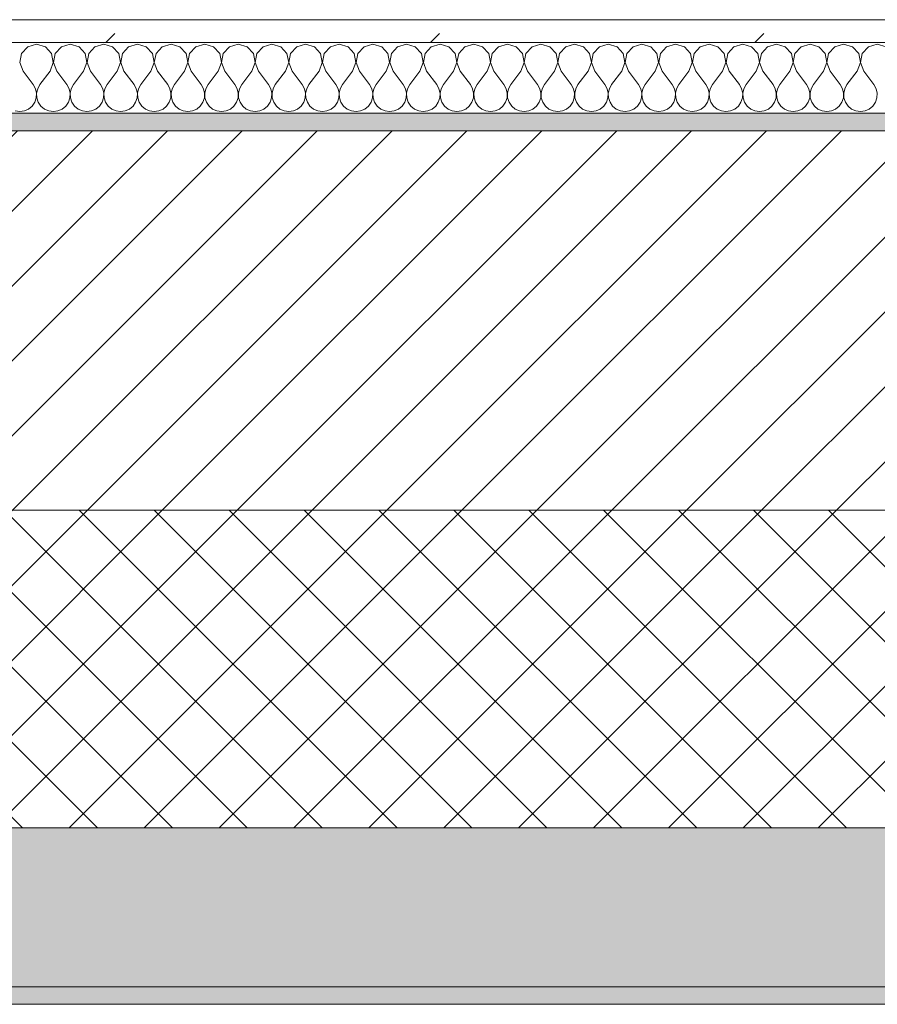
# Model space of a CAD drawing. Header units: millimetres. Extents: x -30280 to 19093, y -19284 to 4746.
# Tile 72 of 132: x -15543 to -15057, y -1699 to -1141. Entities that reach past the tile are written whole.
import ezdxf

# ---------------------------------------------------------------- set-up
doc = ezdxf.new("R2010")
doc.units = ezdxf.units.MM
doc.header["$MEASUREMENT"] = 0
doc.linetypes.add('Wipeout_Contour', pattern=[1000, 0, -1000])
doc.layers.add('12_FAÇ_Façana', color=7, linetype='Continuous')
doc.layers.add('Nuevo_08_E_Envans secs', color=7, linetype='Continuous')
for name, color, linetype, lineweight, true_color in [('12_FAÇ_Façana_Pluma_Nº__102', 7, 'Continuous', 5, 0xcccccc), ('12_FAÇ_Façana_Pluma_Nº__174', 7, 'Continuous', 13, 0xe4ad2c), ('12_FAÇ_Façana_Pluma_Nº__176', 7, 'Continuous', 15, 0x93a0c6), ('Nuevo_08_E_Envans secs_Pluma_Nº__102', 7, 'Continuous', 5, 0xcccccc), ('Nuevo_08_E_Envans secs_Pluma_Nº__177', 7, 'Continuous', 15, 0xf7e046)]:
    doc.layers.add(name, color=color, linetype=linetype, lineweight=lineweight, true_color=true_color)
for name, color, linetype, lineweight in [('12_FAÇ_Façana_Pluma_Nº__2', 8, 'Continuous', 5), ('12_FAÇ_Façana_Pluma_Nº__7', 7, 'Continuous', 5), ('Nuevo_08_E_Envans secs_Pluma_Nº__1', 7, 'Continuous', 5)]:
    doc.layers.add(name, color=color, linetype=linetype, lineweight=lineweight)

# ---------------------------------------------------------------- blocks, each defined once
blk = doc.blocks.new('Muro_12_1', base_point=(-16936.43, -1193.98))
at = {"layer": '12_FAÇ_Façana_Pluma_Nº__102', "linetype": 'Continuous', "lineweight": 0, "true_color": 0xe5e5e5}
for points in [[(-16936.43, -1688.98), (-14135.93, -1688.98), (-14135.93, -1598.98), (-16936.43, -1598.98)], [(-16936.43, -1698.98), (-14135.93, -1698.98), (-14135.93, -1688.98), (-16936.43, -1688.98)]]:
    blk.add_hatch(color=254, dxfattribs=at).paths.add_polyline_path(points)
at = {"layer": '12_FAÇ_Façana_Pluma_Nº__174', "linetype": 'Continuous', "lineweight": 13, "true_color": 0xe4ad2c}
h = blk.add_hatch(dxfattribs=at)
h.set_pattern_fill('SATE_Aislamiento_0001', color=42, style=0, pattern_type=2)
h.set_pattern_definition([(45, (0, 0), (-21.213203, 21.213203), []), (135, (0, 0), (21.213203, 21.213203), [])])
h.paths.add_polyline_path([(-16936.43, -1598.98), (-14135.93, -1598.98), (-14135.93, -1418.98), (-16936.43, -1418.98)])
at = {"layer": '12_FAÇ_Façana_Pluma_Nº__176', "linetype": 'Continuous', "lineweight": 0, "true_color": 0x495063}
blk.add_hatch(color=251, dxfattribs=at).paths.add_polyline_path([(-14135.93, -1193.98), (-16936.43, -1193.98), (-16936.43, -1203.98), (-14135.93, -1203.98)])
at = {"layer": '12_FAÇ_Façana_Pluma_Nº__2', "linetype": 'Continuous', "lineweight": 5}
h = blk.add_hatch(dxfattribs=at)
h.set_pattern_fill('Ceramic_0001', color=8, style=0, pattern_type=2)
h.set_pattern_definition([(45, (0, 0), (-21.213203, 21.213203), [])])
h.paths.add_polyline_path([(-16936.43, -1418.98), (-14135.93, -1418.98), (-14135.93, -1203.98), (-16936.43, -1203.98)])
at = {"layer": '12_FAÇ_Façana_Pluma_Nº__7', "color": 7, "linetype": 'Continuous', "lineweight": 5}
for p, q in [((-14135.93, -1203.98), (-16936.43, -1203.98)), ((-16936.43, -1418.98), (-14135.93, -1418.98)), ((-16936.43, -1598.98), (-14135.93, -1598.98)), ((-16936.43, -1688.98), (-14135.93, -1688.98))]:
    blk.add_line(p, q, dxfattribs=at)
at = {"layer": '12_FAÇ_Façana_Pluma_Nº__7', "color": 7, "linetype": 'Continuous', "lineweight": 5, "flags": 128}
for points in [[(-14135.93, -1193.98), (-16936.43, -1193.98)], [(-16936.43, -1698.98), (-14135.93, -1698.98)]]:
    blk.add_lwpolyline(points, dxfattribs=at)
blk = doc.blocks.new('*X758')
at = {"layer": 'Nuevo_08_E_Envans secs_Pluma_Nº__102', "color": 254, "linetype": 'Continuous', "lineweight": 5, "true_color": 0xcccccc}
for p, q in [((-15533.33, -1154.93), (-15538.34, -1156.35)), ((-15528.33, -1156.35), (-15533.33, -1154.93)), ((-15514.29, -1154.93), (-15519.29, -1156.35)), ((-15509.28, -1156.35), (-15514.29, -1154.93)), ((-15495.24, -1154.93), (-15500.25, -1156.35)), ((-15490.23, -1156.35), (-15495.24, -1154.93)), ((-15476.19, -1154.93), (-15481.2, -1156.35)), ((-15471.18, -1156.35), (-15476.19, -1154.93)), ((-15457.14, -1154.93), (-15462.15, -1156.35)), ((-15452.14, -1156.35), (-15457.14, -1154.93)), ((-15438.1, -1154.93), (-15443.1, -1156.35)), ((-15433.09, -1156.35), (-15438.1, -1154.93)), ((-15419.05, -1154.93), (-15424.05, -1156.35)), ((-15414.04, -1156.35), (-15419.05, -1154.93)), ((-15400, -1154.93), (-15405.01, -1156.35)), ((-15394.99, -1156.35), (-15400, -1154.93)), ((-15380.95, -1154.93), (-15385.96, -1156.35)), ((-15375.95, -1156.35), (-15380.95, -1154.93)), ((-15361.9, -1154.93), (-15366.91, -1156.35)), ((-15356.9, -1156.35), (-15361.9, -1154.93)), ((-15342.86, -1154.93), (-15347.86, -1156.35)), ((-15337.85, -1156.35), (-15342.86, -1154.93)), ((-15323.81, -1154.93), (-15328.82, -1156.35)), ((-15318.8, -1156.35), (-15323.81, -1154.93)), ((-15304.76, -1154.93), (-15309.77, -1156.35)), ((-15299.75, -1156.35), (-15304.76, -1154.93)), ((-15285.71, -1154.93), (-15290.72, -1156.35)), ((-15280.71, -1156.35), (-15285.71, -1154.93)), ((-15266.67, -1154.93), (-15271.67, -1156.35)), ((-15261.66, -1156.35), (-15266.67, -1154.93)), ((-15247.62, -1154.93), (-15252.63, -1156.35)), ((-15242.61, -1156.35), (-15247.62, -1154.93)), ((-15228.57, -1154.93), (-15233.58, -1156.35)), ((-15223.56, -1156.35), (-15228.57, -1154.93)), ((-15209.52, -1154.93), (-15214.53, -1156.35)), ((-15204.52, -1156.35), (-15209.52, -1154.93)), ((-15190.48, -1154.93), (-15195.48, -1156.35)), ((-15185.47, -1156.35), (-15190.48, -1154.93)), ((-15171.43, -1154.93), (-15176.44, -1156.35)), ((-15166.42, -1156.35), (-15171.43, -1154.93)), ((-15152.38, -1154.93), (-15157.39, -1156.35)), ((-15147.37, -1156.35), (-15152.38, -1154.93)), ((-15133.33, -1154.93), (-15138.34, -1156.35)), ((-15128.33, -1156.35), (-15133.33, -1154.93)), ((-15114.29, -1154.93), (-15119.29, -1156.35)), ((-15109.28, -1156.35), (-15114.29, -1154.93)), ((-15095.24, -1154.93), (-15100.25, -1156.35)), ((-15090.23, -1156.35), (-15095.24, -1154.93)), ((-15076.19, -1154.93), (-15081.2, -1156.35)), ((-15071.18, -1156.35), (-15076.19, -1154.93)), ((-15057.14, -1154.93), (-15062.15, -1156.35)), ((-15052.14, -1156.35), (-15057.14, -1154.93)), ((-15541.85, -1160.19), (-15542.82, -1165.31)), ((-15538.34, -1156.35), (-15541.85, -1160.19)), ((-15524.81, -1160.19), (-15528.33, -1156.35)), ((-15523.85, -1165.31), (-15524.81, -1160.19)), ((-15522.8, -1160.19), (-15523.77, -1165.31)), ((-15519.29, -1156.35), (-15522.8, -1160.19)), ((-15505.77, -1160.19), (-15509.28, -1156.35)), ((-15504.8, -1165.31), (-15505.77, -1160.19)), ((-15503.76, -1160.19), (-15504.72, -1165.31)), ((-15500.25, -1156.35), (-15503.76, -1160.19)), ((-15486.72, -1160.19), (-15490.23, -1156.35)), ((-15485.75, -1165.31), (-15486.72, -1160.19)), ((-15484.71, -1160.19), (-15485.68, -1165.31)), ((-15481.2, -1156.35), (-15484.71, -1160.19)), ((-15467.67, -1160.19), (-15471.18, -1156.35)), ((-15466.71, -1165.31), (-15467.67, -1160.19)), ((-15465.66, -1160.19), (-15466.63, -1165.31)), ((-15462.15, -1156.35), (-15465.66, -1160.19)), ((-15448.62, -1160.19), (-15452.14, -1156.35)), ((-15447.66, -1165.31), (-15448.62, -1160.19)), ((-15446.61, -1160.19), (-15447.58, -1165.31)), ((-15443.1, -1156.35), (-15446.61, -1160.19)), ((-15429.58, -1160.19), (-15433.09, -1156.35)), ((-15428.61, -1165.31), (-15429.58, -1160.19)), ((-15427.57, -1160.19), (-15428.53, -1165.31)), ((-15424.05, -1156.35), (-15427.57, -1160.19)), ((-15410.53, -1160.19), (-15414.04, -1156.35)), ((-15409.56, -1165.31), (-15410.53, -1160.19)), ((-15408.52, -1160.19), (-15409.49, -1165.31)), ((-15405.01, -1156.35), (-15408.52, -1160.19)), ((-15391.48, -1160.19), (-15394.99, -1156.35)), ((-15390.51, -1165.31), (-15391.48, -1160.19)), ((-15389.47, -1160.19), (-15390.44, -1165.31)), ((-15385.96, -1156.35), (-15389.47, -1160.19)), ((-15372.43, -1160.19), (-15375.95, -1156.35)), ((-15371.47, -1165.31), (-15372.43, -1160.19)), ((-15370.42, -1160.19), (-15371.39, -1165.31)), ((-15366.91, -1156.35), (-15370.42, -1160.19)), ((-15353.39, -1160.19), (-15356.9, -1156.35)), ((-15352.42, -1165.31), (-15353.39, -1160.19)), ((-15351.38, -1160.19), (-15352.34, -1165.31)), ((-15347.86, -1156.35), (-15351.38, -1160.19)), ((-15334.34, -1160.19), (-15337.85, -1156.35)), ((-15333.37, -1165.31), (-15334.34, -1160.19)), ((-15332.33, -1160.19), (-15333.29, -1165.31)), ((-15328.82, -1156.35), (-15332.33, -1160.19)), ((-15315.29, -1160.19), (-15318.8, -1156.35)), ((-15314.32, -1165.31), (-15315.29, -1160.19)), ((-15313.28, -1160.19), (-15314.25, -1165.31)), ((-15309.77, -1156.35), (-15313.28, -1160.19)), ((-15296.24, -1160.19), (-15299.75, -1156.35)), ((-15295.28, -1165.31), (-15296.24, -1160.19)), ((-15294.23, -1160.19), (-15295.2, -1165.31)), ((-15290.72, -1156.35), (-15294.23, -1160.19)), ((-15277.2, -1160.19), (-15280.71, -1156.35)), ((-15276.23, -1165.31), (-15277.2, -1160.19)), ((-15275.19, -1160.19), (-15276.15, -1165.31)), ((-15271.67, -1156.35), (-15275.19, -1160.19)), ((-15258.15, -1160.19), (-15261.66, -1156.35)), ((-15257.18, -1165.31), (-15258.15, -1160.19)), ((-15256.14, -1160.19), (-15257.1, -1165.31)), ((-15252.63, -1156.35), (-15256.14, -1160.19)), ((-15239.1, -1160.19), (-15242.61, -1156.35)), ((-15238.13, -1165.31), (-15239.1, -1160.19)), ((-15237.09, -1160.19), (-15238.06, -1165.31)), ((-15233.58, -1156.35), (-15237.09, -1160.19)), ((-15220.05, -1160.19), (-15223.56, -1156.35)), ((-15219.09, -1165.31), (-15220.05, -1160.19)), ((-15218.04, -1160.19), (-15219.01, -1165.31)), ((-15214.53, -1156.35), (-15218.04, -1160.19)), ((-15201.01, -1160.19), (-15204.52, -1156.35)), ((-15200.04, -1165.31), (-15201.01, -1160.19)), ((-15198.99, -1160.19), (-15199.96, -1165.31)), ((-15195.48, -1156.35), (-15198.99, -1160.19)), ((-15181.96, -1160.19), (-15185.47, -1156.35)), ((-15180.99, -1165.31), (-15181.96, -1160.19)), ((-15179.95, -1160.19), (-15180.91, -1165.31)), ((-15176.44, -1156.35), (-15179.95, -1160.19)), ((-15162.91, -1160.19), (-15166.42, -1156.35)), ((-15161.94, -1165.31), (-15162.91, -1160.19)), ((-15160.9, -1160.19), (-15161.87, -1165.31)), ((-15157.39, -1156.35), (-15160.9, -1160.19)), ((-15143.86, -1160.19), (-15147.37, -1156.35)), ((-15142.9, -1165.31), (-15143.86, -1160.19)), ((-15141.85, -1160.19), (-15142.82, -1165.31)), ((-15138.34, -1156.35), (-15141.85, -1160.19)), ((-15124.81, -1160.19), (-15128.33, -1156.35)), ((-15123.85, -1165.31), (-15124.81, -1160.19)), ((-15122.8, -1160.19), (-15123.77, -1165.31)), ((-15119.29, -1156.35), (-15122.8, -1160.19)), ((-15105.77, -1160.19), (-15109.28, -1156.35)), ((-15104.8, -1165.31), (-15105.77, -1160.19)), ((-15103.76, -1160.19), (-15104.72, -1165.31)), ((-15100.25, -1156.35), (-15103.76, -1160.19)), ((-15086.72, -1160.19), (-15090.23, -1156.35)), ((-15085.75, -1165.31), (-15086.72, -1160.19)), ((-15084.71, -1160.19), (-15085.68, -1165.31)), ((-15081.2, -1156.35), (-15084.71, -1160.19)), ((-15067.67, -1160.19), (-15071.18, -1156.35)), ((-15066.71, -1165.31), (-15067.67, -1160.19)), ((-15065.66, -1160.19), (-15066.63, -1165.31)), ((-15062.15, -1156.35), (-15065.66, -1160.19)), ((-15542.82, -1165.31), (-15540.95, -1170.17)), ((-15525.71, -1170.17), (-15523.85, -1165.31)), ((-15523.77, -1165.31), (-15521.9, -1170.17)), ((-15506.67, -1170.17), (-15504.8, -1165.31)), ((-15504.72, -1165.31), (-15502.86, -1170.17)), ((-15487.62, -1170.17), (-15485.75, -1165.31)), ((-15485.68, -1165.31), (-15483.81, -1170.17)), ((-15468.57, -1170.17), (-15466.71, -1165.31)), ((-15466.63, -1165.31), (-15464.76, -1170.17)), ((-15449.52, -1170.17), (-15447.66, -1165.31)), ((-15447.58, -1165.31), (-15445.71, -1170.17)), ((-15430.48, -1170.17), (-15428.61, -1165.31)), ((-15428.53, -1165.31), (-15426.67, -1170.17)), ((-15411.43, -1170.17), (-15409.56, -1165.31)), ((-15409.49, -1165.31), (-15407.62, -1170.17)), ((-15392.38, -1170.17), (-15390.51, -1165.31)), ((-15390.44, -1165.31), (-15388.57, -1170.17)), ((-15373.33, -1170.17), (-15371.47, -1165.31)), ((-15371.39, -1165.31), (-15369.52, -1170.17)), ((-15354.29, -1170.17), (-15352.42, -1165.31)), ((-15352.34, -1165.31), (-15350.48, -1170.17)), ((-15335.24, -1170.17), (-15333.37, -1165.31)), ((-15333.29, -1165.31), (-15331.43, -1170.17)), ((-15316.19, -1170.17), (-15314.32, -1165.31)), ((-15314.25, -1165.31), (-15312.38, -1170.17)), ((-15297.14, -1170.17), (-15295.28, -1165.31)), ((-15295.2, -1165.31), (-15293.33, -1170.17)), ((-15278.1, -1170.17), (-15276.23, -1165.31)), ((-15276.15, -1165.31), (-15274.29, -1170.17)), ((-15259.05, -1170.17), (-15257.18, -1165.31)), ((-15257.1, -1165.31), (-15255.24, -1170.17)), ((-15240, -1170.17), (-15238.13, -1165.31)), ((-15238.06, -1165.31), (-15236.19, -1170.17)), ((-15220.95, -1170.17), (-15219.09, -1165.31)), ((-15219.01, -1165.31), (-15217.14, -1170.17)), ((-15201.9, -1170.17), (-15200.04, -1165.31)), ((-15199.96, -1165.31), (-15198.1, -1170.17)), ((-15182.86, -1170.17), (-15180.99, -1165.31)), ((-15180.91, -1165.31), (-15179.05, -1170.17)), ((-15163.81, -1170.17), (-15161.94, -1165.31)), ((-15161.87, -1165.31), (-15160, -1170.17)), ((-15144.76, -1170.17), (-15142.9, -1165.31)), ((-15142.82, -1165.31), (-15140.95, -1170.17)), ((-15125.71, -1170.17), (-15123.85, -1165.31)), ((-15123.77, -1165.31), (-15121.9, -1170.17)), ((-15106.67, -1170.17), (-15104.8, -1165.31)), ((-15104.72, -1165.31), (-15102.86, -1170.17)), ((-15087.62, -1170.17), (-15085.75, -1165.31)), ((-15085.68, -1165.31), (-15083.81, -1170.17)), ((-15068.57, -1170.17), (-15066.71, -1165.31)), ((-15066.63, -1165.31), (-15064.76, -1170.17)), ((-15540.95, -1170.17), (-15535.24, -1177.79)), ((-15525.71, -1170.17), (-15531.43, -1177.79)), ((-15521.9, -1170.17), (-15516.19, -1177.79)), ((-15506.67, -1170.17), (-15512.38, -1177.79)), ((-15502.86, -1170.17), (-15497.14, -1177.79)), ((-15487.62, -1170.17), (-15493.33, -1177.79)), ((-15483.81, -1170.17), (-15478.1, -1177.79)), ((-15468.57, -1170.17), (-15474.29, -1177.79)), ((-15464.76, -1170.17), (-15459.05, -1177.79)), ((-15449.52, -1170.17), (-15455.24, -1177.79)), ((-15445.71, -1170.17), (-15440, -1177.79)), ((-15430.48, -1170.17), (-15436.19, -1177.79)), ((-15426.67, -1170.17), (-15420.95, -1177.79)), ((-15411.43, -1170.17), (-15417.14, -1177.79)), ((-15407.62, -1170.17), (-15401.9, -1177.79)), ((-15392.38, -1170.17), (-15398.1, -1177.79)), ((-15388.57, -1170.17), (-15382.86, -1177.79)), ((-15373.33, -1170.17), (-15379.05, -1177.79)), ((-15369.52, -1170.17), (-15363.81, -1177.79)), ((-15354.29, -1170.17), (-15360, -1177.79)), ((-15350.48, -1170.17), (-15344.76, -1177.79)), ((-15335.24, -1170.17), (-15340.95, -1177.79)), ((-15331.43, -1170.17), (-15325.71, -1177.79)), ((-15316.19, -1170.17), (-15321.9, -1177.79)), ((-15312.38, -1170.17), (-15306.67, -1177.79)), ((-15297.14, -1170.17), (-15302.86, -1177.79)), ((-15293.33, -1170.17), (-15287.62, -1177.79)), ((-15278.1, -1170.17), (-15283.81, -1177.79)), ((-15274.29, -1170.17), (-15268.57, -1177.79)), ((-15259.05, -1170.17), (-15264.76, -1177.79)), ((-15255.24, -1170.17), (-15249.52, -1177.79)), ((-15240, -1170.17), (-15245.71, -1177.79)), ((-15236.19, -1170.17), (-15230.48, -1177.79)), ((-15220.95, -1170.17), (-15226.67, -1177.79)), ((-15217.14, -1170.17), (-15211.43, -1177.79)), ((-15201.9, -1170.17), (-15207.62, -1177.79)), ((-15198.1, -1170.17), (-15192.38, -1177.79)), ((-15182.86, -1170.17), (-15188.57, -1177.79)), ((-15179.05, -1170.17), (-15173.33, -1177.79)), ((-15163.81, -1170.17), (-15169.52, -1177.79)), ((-15160, -1170.17), (-15154.29, -1177.79)), ((-15144.76, -1170.17), (-15150.48, -1177.79)), ((-15140.95, -1170.17), (-15135.24, -1177.79)), ((-15125.71, -1170.17), (-15131.43, -1177.79)), ((-15121.9, -1170.17), (-15116.19, -1177.79)), ((-15106.67, -1170.17), (-15112.38, -1177.79)), ((-15102.86, -1170.17), (-15097.14, -1177.79)), ((-15087.62, -1170.17), (-15093.33, -1177.79)), ((-15083.81, -1170.17), (-15078.1, -1177.79)), ((-15068.57, -1170.17), (-15074.29, -1177.79)), ((-15064.76, -1170.17), (-15059.05, -1177.79)), ((-15533.97, -1180.08), (-15535.24, -1177.79)), ((-15533.37, -1182.64), (-15533.97, -1180.08)), ((-15533.5, -1185.27), (-15533.37, -1182.64)), ((-15532.7, -1180.08), (-15533.29, -1182.64)), ((-15533.29, -1182.64), (-15533.17, -1185.27)), ((-15531.43, -1177.79), (-15532.7, -1180.08)), ((-15514.92, -1180.08), (-15516.19, -1177.79)), ((-15514.32, -1182.64), (-15514.92, -1180.08)), ((-15514.45, -1185.27), (-15514.32, -1182.64)), ((-15513.65, -1180.08), (-15514.25, -1182.64)), ((-15514.25, -1182.64), (-15514.12, -1185.27)), ((-15512.38, -1177.79), (-15513.65, -1180.08)), ((-15495.87, -1180.08), (-15497.14, -1177.79)), ((-15495.28, -1182.64), (-15495.87, -1180.08)), ((-15495.4, -1185.27), (-15495.28, -1182.64)), ((-15494.6, -1180.08), (-15495.2, -1182.64)), ((-15495.2, -1182.64), (-15495.07, -1185.27)), ((-15493.33, -1177.79), (-15494.6, -1180.08)), ((-15476.82, -1180.08), (-15478.1, -1177.79)), ((-15476.23, -1182.64), (-15476.82, -1180.08)), ((-15476.36, -1185.27), (-15476.23, -1182.64)), ((-15475.56, -1180.08), (-15476.15, -1182.64)), ((-15476.15, -1182.64), (-15476.02, -1185.27)), ((-15474.29, -1177.79), (-15475.56, -1180.08)), ((-15457.78, -1180.08), (-15459.05, -1177.79)), ((-15457.18, -1182.64), (-15457.78, -1180.08)), ((-15457.31, -1185.27), (-15457.18, -1182.64)), ((-15456.51, -1180.08), (-15457.1, -1182.64)), ((-15457.1, -1182.64), (-15456.98, -1185.27)), ((-15455.24, -1177.79), (-15456.51, -1180.08)), ((-15438.73, -1180.08), (-15440, -1177.79)), ((-15438.13, -1182.64), (-15438.73, -1180.08)), ((-15438.26, -1185.27), (-15438.13, -1182.64)), ((-15437.46, -1180.08), (-15438.06, -1182.64)), ((-15438.06, -1182.64), (-15437.93, -1185.27)), ((-15436.19, -1177.79), (-15437.46, -1180.08)), ((-15419.68, -1180.08), (-15420.95, -1177.79)), ((-15419.09, -1182.64), (-15419.68, -1180.08)), ((-15419.21, -1185.27), (-15419.09, -1182.64)), ((-15418.41, -1180.08), (-15419.01, -1182.64)), ((-15419.01, -1182.64), (-15418.88, -1185.27)), ((-15417.14, -1177.79), (-15418.41, -1180.08)), ((-15400.63, -1180.08), (-15401.9, -1177.79)), ((-15400.04, -1182.64), (-15400.63, -1180.08)), ((-15400.17, -1185.27), (-15400.04, -1182.64)), ((-15399.37, -1180.08), (-15399.96, -1182.64)), ((-15399.96, -1182.64), (-15399.83, -1185.27)), ((-15398.1, -1177.79), (-15399.37, -1180.08)), ((-15381.59, -1180.08), (-15382.86, -1177.79)), ((-15380.99, -1182.64), (-15381.59, -1180.08)), ((-15381.12, -1185.27), (-15380.99, -1182.64)), ((-15380.32, -1180.08), (-15380.91, -1182.64)), ((-15380.91, -1182.64), (-15380.79, -1185.27)), ((-15379.05, -1177.79), (-15380.32, -1180.08)), ((-15362.54, -1180.08), (-15363.81, -1177.79)), ((-15361.94, -1182.64), (-15362.54, -1180.08)), ((-15362.07, -1185.27), (-15361.94, -1182.64)), ((-15361.27, -1180.08), (-15361.87, -1182.64)), ((-15361.87, -1182.64), (-15361.74, -1185.27)), ((-15360, -1177.79), (-15361.27, -1180.08)), ((-15343.49, -1180.08), (-15344.76, -1177.79)), ((-15342.9, -1182.64), (-15343.49, -1180.08)), ((-15343.02, -1185.27), (-15342.9, -1182.64)), ((-15342.22, -1180.08), (-15342.82, -1182.64)), ((-15342.82, -1182.64), (-15342.69, -1185.27)), ((-15340.95, -1177.79), (-15342.22, -1180.08)), ((-15324.44, -1180.08), (-15325.71, -1177.79)), ((-15323.85, -1182.64), (-15324.44, -1180.08)), ((-15323.98, -1185.27), (-15323.85, -1182.64)), ((-15323.18, -1180.08), (-15323.77, -1182.64)), ((-15323.77, -1182.64), (-15323.64, -1185.27)), ((-15321.9, -1177.79), (-15323.18, -1180.08)), ((-15305.4, -1180.08), (-15306.67, -1177.79)), ((-15304.8, -1182.64), (-15305.4, -1180.08)), ((-15304.93, -1185.27), (-15304.8, -1182.64)), ((-15304.13, -1180.08), (-15304.72, -1182.64)), ((-15304.72, -1182.64), (-15304.6, -1185.27)), ((-15302.86, -1177.79), (-15304.13, -1180.08)), ((-15286.35, -1180.08), (-15287.62, -1177.79)), ((-15285.75, -1182.64), (-15286.35, -1180.08)), ((-15285.88, -1185.27), (-15285.75, -1182.64)), ((-15285.08, -1180.08), (-15285.68, -1182.64)), ((-15285.68, -1182.64), (-15285.55, -1185.27)), ((-15283.81, -1177.79), (-15285.08, -1180.08)), ((-15267.3, -1180.08), (-15268.57, -1177.79)), ((-15266.71, -1182.64), (-15267.3, -1180.08)), ((-15266.83, -1185.27), (-15266.71, -1182.64)), ((-15266.03, -1180.08), (-15266.63, -1182.64)), ((-15266.63, -1182.64), (-15266.5, -1185.27)), ((-15264.76, -1177.79), (-15266.03, -1180.08)), ((-15248.25, -1180.08), (-15249.52, -1177.79)), ((-15247.66, -1182.64), (-15248.25, -1180.08)), ((-15247.78, -1185.27), (-15247.66, -1182.64)), ((-15246.99, -1180.08), (-15247.58, -1182.64)), ((-15247.58, -1182.64), (-15247.45, -1185.27)), ((-15245.71, -1177.79), (-15246.99, -1180.08)), ((-15229.2, -1180.08), (-15230.48, -1177.79)), ((-15228.61, -1182.64), (-15229.2, -1180.08)), ((-15228.74, -1185.27), (-15228.61, -1182.64)), ((-15227.94, -1180.08), (-15228.53, -1182.64)), ((-15228.53, -1182.64), (-15228.41, -1185.27)), ((-15226.67, -1177.79), (-15227.94, -1180.08)), ((-15210.16, -1180.08), (-15211.43, -1177.79)), ((-15209.56, -1182.64), (-15210.16, -1180.08)), ((-15209.69, -1185.27), (-15209.56, -1182.64)), ((-15208.89, -1180.08), (-15209.49, -1182.64)), ((-15209.49, -1182.64), (-15209.36, -1185.27)), ((-15207.62, -1177.79), (-15208.89, -1180.08)), ((-15191.11, -1180.08), (-15192.38, -1177.79)), ((-15190.51, -1182.64), (-15191.11, -1180.08)), ((-15190.64, -1185.27), (-15190.51, -1182.64)), ((-15189.84, -1180.08), (-15190.44, -1182.64)), ((-15190.44, -1182.64), (-15190.31, -1185.27)), ((-15188.57, -1177.79), (-15189.84, -1180.08)), ((-15172.06, -1180.08), (-15173.33, -1177.79)), ((-15171.47, -1182.64), (-15172.06, -1180.08)), ((-15171.59, -1185.27), (-15171.47, -1182.64)), ((-15170.8, -1180.08), (-15171.39, -1182.64)), ((-15171.39, -1182.64), (-15171.26, -1185.27)), ((-15169.52, -1177.79), (-15170.8, -1180.08)), ((-15153.01, -1180.08), (-15154.29, -1177.79)), ((-15152.42, -1182.64), (-15153.01, -1180.08)), ((-15152.55, -1185.27), (-15152.42, -1182.64)), ((-15151.75, -1180.08), (-15152.34, -1182.64)), ((-15152.34, -1182.64), (-15152.22, -1185.27)), ((-15150.48, -1177.79), (-15151.75, -1180.08)), ((-15133.97, -1180.08), (-15135.24, -1177.79)), ((-15133.37, -1182.64), (-15133.97, -1180.08)), ((-15133.5, -1185.27), (-15133.37, -1182.64)), ((-15132.7, -1180.08), (-15133.29, -1182.64)), ((-15133.29, -1182.64), (-15133.17, -1185.27)), ((-15131.43, -1177.79), (-15132.7, -1180.08)), ((-15114.92, -1180.08), (-15116.19, -1177.79)), ((-15114.32, -1182.64), (-15114.92, -1180.08)), ((-15114.45, -1185.27), (-15114.32, -1182.64)), ((-15113.65, -1180.08), (-15114.25, -1182.64)), ((-15114.25, -1182.64), (-15114.12, -1185.27)), ((-15112.38, -1177.79), (-15113.65, -1180.08)), ((-15095.87, -1180.08), (-15097.14, -1177.79)), ((-15095.28, -1182.64), (-15095.87, -1180.08)), ((-15095.4, -1185.27), (-15095.28, -1182.64)), ((-15094.6, -1180.08), (-15095.2, -1182.64)), ((-15095.2, -1182.64), (-15095.07, -1185.27)), ((-15093.33, -1177.79), (-15094.6, -1180.08)), ((-15076.82, -1180.08), (-15078.1, -1177.79)), ((-15076.23, -1182.64), (-15076.82, -1180.08)), ((-15076.36, -1185.27), (-15076.23, -1182.64)), ((-15075.56, -1180.08), (-15076.15, -1182.64)), ((-15076.15, -1182.64), (-15076.02, -1185.27)), ((-15074.29, -1177.79), (-15075.56, -1180.08)), ((-15057.78, -1180.08), (-15059.05, -1177.79)), ((-15057.18, -1182.64), (-15057.78, -1180.08)), ((-15057.31, -1185.27), (-15057.18, -1182.64)), ((-15535.83, -1189.92), (-15534.34, -1187.76)), ((-15534.34, -1187.76), (-15533.5, -1185.27)), ((-15533.17, -1185.27), (-15532.33, -1187.76)), ((-15532.33, -1187.76), (-15530.84, -1189.92)), ((-15516.78, -1189.92), (-15515.29, -1187.76)), ((-15515.29, -1187.76), (-15514.45, -1185.27)), ((-15514.12, -1185.27), (-15513.28, -1187.76)), ((-15513.28, -1187.76), (-15511.79, -1189.92)), ((-15497.73, -1189.92), (-15496.24, -1187.76)), ((-15496.24, -1187.76), (-15495.4, -1185.27)), ((-15495.07, -1185.27), (-15494.23, -1187.76)), ((-15494.23, -1187.76), (-15492.74, -1189.92)), ((-15478.68, -1189.92), (-15477.2, -1187.76)), ((-15477.2, -1187.76), (-15476.36, -1185.27)), ((-15476.02, -1185.27), (-15475.19, -1187.76)), ((-15475.19, -1187.76), (-15473.7, -1189.92)), ((-15459.64, -1189.92), (-15458.15, -1187.76)), ((-15458.15, -1187.76), (-15457.31, -1185.27)), ((-15456.98, -1185.27), (-15456.14, -1187.76)), ((-15456.14, -1187.76), (-15454.65, -1189.92)), ((-15440.59, -1189.92), (-15439.1, -1187.76)), ((-15439.1, -1187.76), (-15438.26, -1185.27)), ((-15437.93, -1185.27), (-15437.09, -1187.76)), ((-15437.09, -1187.76), (-15435.6, -1189.92)), ((-15421.54, -1189.92), (-15420.05, -1187.76)), ((-15420.05, -1187.76), (-15419.21, -1185.27)), ((-15418.88, -1185.27), (-15418.04, -1187.76)), ((-15418.04, -1187.76), (-15416.55, -1189.92)), ((-15402.49, -1189.92), (-15401.01, -1187.76)), ((-15401.01, -1187.76), (-15400.17, -1185.27)), ((-15399.83, -1185.27), (-15398.99, -1187.76)), ((-15398.99, -1187.76), (-15397.51, -1189.92)), ((-15383.45, -1189.92), (-15381.96, -1187.76)), ((-15381.96, -1187.76), (-15381.12, -1185.27)), ((-15380.79, -1185.27), (-15379.95, -1187.76)), ((-15379.95, -1187.76), (-15378.46, -1189.92)), ((-15364.4, -1189.92), (-15362.91, -1187.76)), ((-15362.91, -1187.76), (-15362.07, -1185.27)), ((-15361.74, -1185.27), (-15360.9, -1187.76)), ((-15360.9, -1187.76), (-15359.41, -1189.92)), ((-15345.35, -1189.92), (-15343.86, -1187.76)), ((-15343.86, -1187.76), (-15343.02, -1185.27)), ((-15342.69, -1185.27), (-15341.85, -1187.76)), ((-15341.85, -1187.76), (-15340.36, -1189.92)), ((-15326.3, -1189.92), (-15324.81, -1187.76)), ((-15324.81, -1187.76), (-15323.98, -1185.27)), ((-15323.64, -1185.27), (-15322.8, -1187.76)), ((-15322.8, -1187.76), (-15321.32, -1189.92)), ((-15307.26, -1189.92), (-15305.77, -1187.76)), ((-15305.77, -1187.76), (-15304.93, -1185.27)), ((-15304.6, -1185.27), (-15303.76, -1187.76)), ((-15303.76, -1187.76), (-15302.27, -1189.92)), ((-15288.21, -1189.92), (-15286.72, -1187.76)), ((-15286.72, -1187.76), (-15285.88, -1185.27)), ((-15285.55, -1185.27), (-15284.71, -1187.76)), ((-15284.71, -1187.76), (-15283.22, -1189.92)), ((-15269.16, -1189.92), (-15267.67, -1187.76)), ((-15267.67, -1187.76), (-15266.83, -1185.27)), ((-15266.5, -1185.27), (-15265.66, -1187.76)), ((-15265.66, -1187.76), (-15264.17, -1189.92)), ((-15250.11, -1189.92), (-15248.62, -1187.76)), ((-15248.62, -1187.76), (-15247.78, -1185.27)), ((-15247.45, -1185.27), (-15246.61, -1187.76)), ((-15246.61, -1187.76), (-15245.13, -1189.92)), ((-15231.06, -1189.92), (-15229.58, -1187.76)), ((-15229.58, -1187.76), (-15228.74, -1185.27)), ((-15228.41, -1185.27), (-15227.57, -1187.76)), ((-15227.57, -1187.76), (-15226.08, -1189.92)), ((-15212.02, -1189.92), (-15210.53, -1187.76)), ((-15210.53, -1187.76), (-15209.69, -1185.27)), ((-15209.36, -1185.27), (-15208.52, -1187.76)), ((-15208.52, -1187.76), (-15207.03, -1189.92)), ((-15192.97, -1189.92), (-15191.48, -1187.76)), ((-15191.48, -1187.76), (-15190.64, -1185.27)), ((-15190.31, -1185.27), (-15189.47, -1187.76)), ((-15189.47, -1187.76), (-15187.98, -1189.92)), ((-15173.92, -1189.92), (-15172.43, -1187.76)), ((-15172.43, -1187.76), (-15171.59, -1185.27)), ((-15171.26, -1185.27), (-15170.42, -1187.76)), ((-15170.42, -1187.76), (-15168.94, -1189.92)), ((-15154.87, -1189.92), (-15153.39, -1187.76)), ((-15153.39, -1187.76), (-15152.55, -1185.27)), ((-15152.22, -1185.27), (-15151.38, -1187.76)), ((-15151.38, -1187.76), (-15149.89, -1189.92)), ((-15135.83, -1189.92), (-15134.34, -1187.76)), ((-15134.34, -1187.76), (-15133.5, -1185.27)), ((-15133.17, -1185.27), (-15132.33, -1187.76)), ((-15132.33, -1187.76), (-15130.84, -1189.92)), ((-15116.78, -1189.92), (-15115.29, -1187.76)), ((-15115.29, -1187.76), (-15114.45, -1185.27)), ((-15114.12, -1185.27), (-15113.28, -1187.76)), ((-15113.28, -1187.76), (-15111.79, -1189.92)), ((-15097.73, -1189.92), (-15096.24, -1187.76)), ((-15096.24, -1187.76), (-15095.4, -1185.27)), ((-15095.07, -1185.27), (-15094.23, -1187.76)), ((-15094.23, -1187.76), (-15092.74, -1189.92)), ((-15078.68, -1189.92), (-15077.2, -1187.76)), ((-15077.2, -1187.76), (-15076.36, -1185.27)), ((-15076.02, -1185.27), (-15075.19, -1187.76)), ((-15075.19, -1187.76), (-15073.7, -1189.92)), ((-15059.64, -1189.92), (-15058.15, -1187.76)), ((-15058.15, -1187.76), (-15057.31, -1185.27)), ((-15545.46, -1192.66), (-15542.86, -1193.02)), ((-15542.86, -1193.02), (-15540.25, -1192.66)), ((-15540.25, -1192.66), (-15537.85, -1191.6)), ((-15537.85, -1191.6), (-15535.83, -1189.92)), ((-15530.84, -1189.92), (-15528.82, -1191.6)), ((-15528.82, -1191.6), (-15526.41, -1192.66)), ((-15526.41, -1192.66), (-15523.81, -1193.02)), ((-15523.81, -1193.02), (-15521.21, -1192.66)), ((-15521.21, -1192.66), (-15518.8, -1191.6)), ((-15518.8, -1191.6), (-15516.78, -1189.92)), ((-15511.79, -1189.92), (-15509.77, -1191.6)), ((-15509.77, -1191.6), (-15507.36, -1192.66)), ((-15507.36, -1192.66), (-15504.76, -1193.02)), ((-15504.76, -1193.02), (-15502.16, -1192.66)), ((-15502.16, -1192.66), (-15499.75, -1191.6)), ((-15499.75, -1191.6), (-15497.73, -1189.92)), ((-15492.74, -1189.92), (-15490.72, -1191.6)), ((-15490.72, -1191.6), (-15488.32, -1192.66)), ((-15488.32, -1192.66), (-15485.71, -1193.02)), ((-15485.71, -1193.02), (-15483.11, -1192.66)), ((-15483.11, -1192.66), (-15480.71, -1191.6)), ((-15480.71, -1191.6), (-15478.68, -1189.92)), ((-15473.7, -1189.92), (-15471.67, -1191.6)), ((-15471.67, -1191.6), (-15469.27, -1192.66)), ((-15469.27, -1192.66), (-15466.67, -1193.02)), ((-15466.67, -1193.02), (-15464.06, -1192.66)), ((-15464.06, -1192.66), (-15461.66, -1191.6)), ((-15461.66, -1191.6), (-15459.64, -1189.92)), ((-15454.65, -1189.92), (-15452.63, -1191.6)), ((-15452.63, -1191.6), (-15450.22, -1192.66)), ((-15450.22, -1192.66), (-15447.62, -1193.02)), ((-15447.62, -1193.02), (-15445.02, -1192.66)), ((-15445.02, -1192.66), (-15442.61, -1191.6)), ((-15442.61, -1191.6), (-15440.59, -1189.92)), ((-15435.6, -1189.92), (-15433.58, -1191.6)), ((-15433.58, -1191.6), (-15431.17, -1192.66)), ((-15431.17, -1192.66), (-15428.57, -1193.02)), ((-15428.57, -1193.02), (-15425.97, -1192.66)), ((-15425.97, -1192.66), (-15423.56, -1191.6)), ((-15423.56, -1191.6), (-15421.54, -1189.92)), ((-15416.55, -1189.92), (-15414.53, -1191.6)), ((-15414.53, -1191.6), (-15412.13, -1192.66)), ((-15412.13, -1192.66), (-15409.52, -1193.02)), ((-15409.52, -1193.02), (-15406.92, -1192.66)), ((-15406.92, -1192.66), (-15404.52, -1191.6)), ((-15404.52, -1191.6), (-15402.49, -1189.92)), ((-15397.51, -1189.92), (-15395.48, -1191.6)), ((-15395.48, -1191.6), (-15393.08, -1192.66)), ((-15393.08, -1192.66), (-15390.48, -1193.02)), ((-15390.48, -1193.02), (-15387.87, -1192.66)), ((-15387.87, -1192.66), (-15385.47, -1191.6)), ((-15385.47, -1191.6), (-15383.45, -1189.92)), ((-15378.46, -1189.92), (-15376.44, -1191.6)), ((-15376.44, -1191.6), (-15374.03, -1192.66)), ((-15374.03, -1192.66), (-15371.43, -1193.02)), ((-15371.43, -1193.02), (-15368.83, -1192.66)), ((-15368.83, -1192.66), (-15366.42, -1191.6)), ((-15366.42, -1191.6), (-15364.4, -1189.92)), ((-15359.41, -1189.92), (-15357.39, -1191.6)), ((-15357.39, -1191.6), (-15354.98, -1192.66)), ((-15354.98, -1192.66), (-15352.38, -1193.02)), ((-15352.38, -1193.02), (-15349.78, -1192.66)), ((-15349.78, -1192.66), (-15347.37, -1191.6)), ((-15347.37, -1191.6), (-15345.35, -1189.92)), ((-15340.36, -1189.92), (-15338.34, -1191.6)), ((-15338.34, -1191.6), (-15335.94, -1192.66)), ((-15335.94, -1192.66), (-15333.33, -1193.02)), ((-15333.33, -1193.02), (-15330.73, -1192.66)), ((-15330.73, -1192.66), (-15328.33, -1191.6)), ((-15328.33, -1191.6), (-15326.3, -1189.92)), ((-15321.32, -1189.92), (-15319.29, -1191.6)), ((-15319.29, -1191.6), (-15316.89, -1192.66)), ((-15316.89, -1192.66), (-15314.29, -1193.02)), ((-15314.29, -1193.02), (-15311.68, -1192.66)), ((-15311.68, -1192.66), (-15309.28, -1191.6)), ((-15309.28, -1191.6), (-15307.26, -1189.92)), ((-15302.27, -1189.92), (-15300.25, -1191.6)), ((-15300.25, -1191.6), (-15297.84, -1192.66)), ((-15297.84, -1192.66), (-15295.24, -1193.02)), ((-15295.24, -1193.02), (-15292.64, -1192.66)), ((-15292.64, -1192.66), (-15290.23, -1191.6)), ((-15290.23, -1191.6), (-15288.21, -1189.92)), ((-15283.22, -1189.92), (-15281.2, -1191.6)), ((-15281.2, -1191.6), (-15278.79, -1192.66)), ((-15278.79, -1192.66), (-15276.19, -1193.02)), ((-15276.19, -1193.02), (-15273.59, -1192.66)), ((-15273.59, -1192.66), (-15271.18, -1191.6)), ((-15271.18, -1191.6), (-15269.16, -1189.92)), ((-15264.17, -1189.92), (-15262.15, -1191.6)), ((-15262.15, -1191.6), (-15259.75, -1192.66)), ((-15259.75, -1192.66), (-15257.14, -1193.02)), ((-15257.14, -1193.02), (-15254.54, -1192.66)), ((-15254.54, -1192.66), (-15252.14, -1191.6)), ((-15252.14, -1191.6), (-15250.11, -1189.92)), ((-15245.13, -1189.92), (-15243.1, -1191.6)), ((-15243.1, -1191.6), (-15240.7, -1192.66)), ((-15240.7, -1192.66), (-15238.1, -1193.02)), ((-15238.1, -1193.02), (-15235.49, -1192.66)), ((-15235.49, -1192.66), (-15233.09, -1191.6)), ((-15233.09, -1191.6), (-15231.06, -1189.92)), ((-15226.08, -1189.92), (-15224.05, -1191.6)), ((-15224.05, -1191.6), (-15221.65, -1192.66)), ((-15221.65, -1192.66), (-15219.05, -1193.02)), ((-15219.05, -1193.02), (-15216.45, -1192.66)), ((-15216.45, -1192.66), (-15214.04, -1191.6)), ((-15214.04, -1191.6), (-15212.02, -1189.92)), ((-15207.03, -1189.92), (-15205.01, -1191.6)), ((-15205.01, -1191.6), (-15202.6, -1192.66)), ((-15202.6, -1192.66), (-15200, -1193.02)), ((-15200, -1193.02), (-15197.4, -1192.66)), ((-15197.4, -1192.66), (-15194.99, -1191.6)), ((-15194.99, -1191.6), (-15192.97, -1189.92)), ((-15187.98, -1189.92), (-15185.96, -1191.6)), ((-15185.96, -1191.6), (-15183.55, -1192.66)), ((-15183.55, -1192.66), (-15180.95, -1193.02)), ((-15180.95, -1193.02), (-15178.35, -1192.66)), ((-15178.35, -1192.66), (-15175.95, -1191.6)), ((-15175.95, -1191.6), (-15173.92, -1189.92)), ((-15168.94, -1189.92), (-15166.91, -1191.6)), ((-15166.91, -1191.6), (-15164.51, -1192.66)), ((-15164.51, -1192.66), (-15161.9, -1193.02)), ((-15161.9, -1193.02), (-15159.3, -1192.66)), ((-15159.3, -1192.66), (-15156.9, -1191.6)), ((-15156.9, -1191.6), (-15154.87, -1189.92)), ((-15149.89, -1189.92), (-15147.86, -1191.6)), ((-15147.86, -1191.6), (-15145.46, -1192.66)), ((-15145.46, -1192.66), (-15142.86, -1193.02)), ((-15142.86, -1193.02), (-15140.25, -1192.66)), ((-15140.25, -1192.66), (-15137.85, -1191.6)), ((-15137.85, -1191.6), (-15135.83, -1189.92)), ((-15130.84, -1189.92), (-15128.82, -1191.6)), ((-15128.82, -1191.6), (-15126.41, -1192.66)), ((-15126.41, -1192.66), (-15123.81, -1193.02)), ((-15123.81, -1193.02), (-15121.21, -1192.66)), ((-15121.21, -1192.66), (-15118.8, -1191.6)), ((-15118.8, -1191.6), (-15116.78, -1189.92)), ((-15111.79, -1189.92), (-15109.77, -1191.6)), ((-15109.77, -1191.6), (-15107.36, -1192.66)), ((-15107.36, -1192.66), (-15104.76, -1193.02)), ((-15104.76, -1193.02), (-15102.16, -1192.66)), ((-15102.16, -1192.66), (-15099.75, -1191.6)), ((-15099.75, -1191.6), (-15097.73, -1189.92)), ((-15092.74, -1189.92), (-15090.72, -1191.6)), ((-15090.72, -1191.6), (-15088.32, -1192.66)), ((-15088.32, -1192.66), (-15085.71, -1193.02)), ((-15085.71, -1193.02), (-15083.11, -1192.66)), ((-15083.11, -1192.66), (-15080.71, -1191.6)), ((-15080.71, -1191.6), (-15078.68, -1189.92)), ((-15073.7, -1189.92), (-15071.67, -1191.6)), ((-15071.67, -1191.6), (-15069.27, -1192.66)), ((-15069.27, -1192.66), (-15066.67, -1193.02)), ((-15066.67, -1193.02), (-15064.06, -1192.66)), ((-15064.06, -1192.66), (-15061.66, -1191.6)), ((-15061.66, -1191.6), (-15059.64, -1189.92))]:
    blk.add_line(p, q, dxfattribs=at)
blk = doc.blocks.new('Muro_121_1', base_point=(-16136.43, -1128.98))
at = {"layer": 'Nuevo_08_E_Envans secs_Pluma_Nº__1', "color": 7, "linetype": 'Continuous', "lineweight": 5, "flags": 128}
blk.add_lwpolyline([(-15990.43, -1193.98), (-14135.93, -1193.98)], dxfattribs=at)
at = {"color": 254, "linetype": 'Wipeout_Contour', "lineweight": 0, "ltscale": 60427.951678}
blk.add_wipeout([(-14135.93, -1140.98), (-15990.43, -1140.98), (-15990.43, -1153.98), (-14135.93, -1153.98)], dxfattribs=at).dxf.layer = 'Nuevo_08_E_Envans secs'
at = {"layer": 'Nuevo_08_E_Envans secs_Pluma_Nº__177', "linetype": 'Continuous', "lineweight": 15, "true_color": 0xf7e046}
h = blk.add_hatch(dxfattribs=at)
h.set_pattern_fill('Panellat_HPL_0001', color=53, style=0, pattern_type=2)
h.set_pattern_definition([(45, (0, 0), (-183.8478, 183.8478), [195, -65]), (45, (7e-14, 183.85), (-183.8478, 183.8478), [195, -65])])
h.paths.add_polyline_path([(-14135.93, -1140.98), (-15990.43, -1140.98), (-15990.43, -1153.98), (-14135.93, -1153.98)])
at = {"layer": 'Nuevo_08_E_Envans secs_Pluma_Nº__1', "color": 7, "linetype": 'Continuous', "lineweight": 5}
for p, q in [((-14135.93, -1140.98), (-15990.43, -1140.98)), ((-14135.93, -1153.98), (-15990.43, -1153.98))]:
    blk.add_line(p, q, dxfattribs=at)
at = {"layer": 'Nuevo_08_E_Envans secs', "color": 7, "lineweight": 20}
blk.add_blockref('*X758', (0, 0), dxfattribs=at)

msp = doc.modelspace()

# ---------------------------------------------------------------- block references
at = {"layer": '12_FAÇ_Façana', "color": 7, "lineweight": 20}
msp.add_blockref('Muro_12_1', (-16936.43, -1193.98), dxfattribs=at)

# ---------------------------------------------------------------- next in the draw order: block references
at = {"layer": 'Nuevo_08_E_Envans secs', "color": 7, "lineweight": 20}
msp.add_blockref('Muro_121_1', (-16136.43, -1128.98), dxfattribs=at)

doc.saveas('drawing.dxf')
